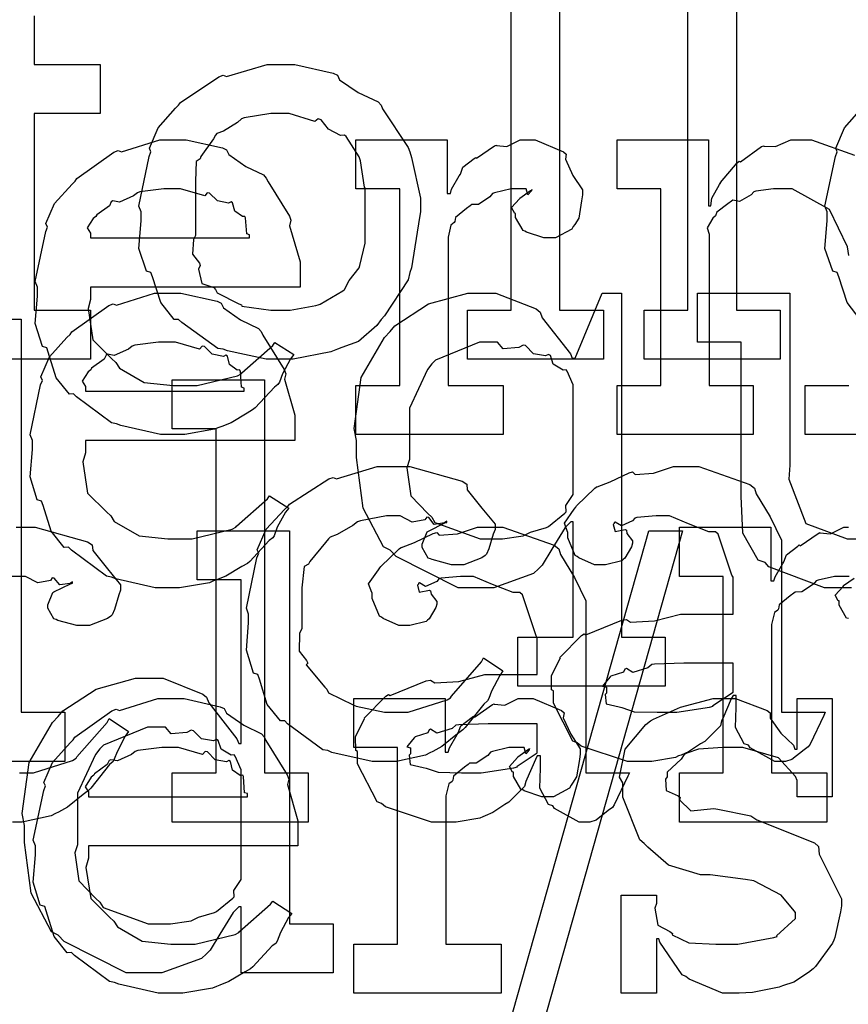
# Model space of a CAD drawing. Extents: x 0 to 8.5, y 0 to 11.
# Tile 141 of 256: x 3.586 to 3.82, y 5.364 to 5.642. Entities that reach past the tile are written whole.
import ezdxf

# ---------------------------------------------------------------- set-up
doc = ezdxf.new("R2010")
doc.units = 0
doc.layers.get('0').update_dxf_attribs({"linetype": 'CONTINUOUS'})

msp = doc.modelspace()

# ---------------------------------------------------------------- linework, layer by layer
at = {"color": 0}
for points in [[(3.71262, 5.56033), (3.72499, 5.56033), (3.72499, 5.65756), (3.71262, 5.65756), (3.71262, 5.67144), (3.73867, 5.67144), (3.73867, 5.56033), (3.75103, 5.56033), (3.75103, 5.54644), (3.71262, 5.54644), (3.71262, 5.56033)], [(3.76258, 5.56033), (3.77496, 5.56033), (3.77496, 5.65756), (3.76258, 5.65756), (3.76258, 5.67144), (3.78863, 5.67144), (3.78863, 5.56033), (3.801, 5.56033), (3.801, 5.54644), (3.76258, 5.54644), (3.76258, 5.56033)], [(3.65983, 5.54644), (3.65576, 5.54644), (3.64475, 5.54883), (3.64356, 5.54926), (3.64204, 5.54953), (3.63183, 5.55686), (3.63097, 5.55772), (3.62967, 5.55772), (3.62592, 5.56244), (3.62358, 5.56972), (3.62315, 5.57096), (3.6219, 5.57135), (3.61968, 5.57775), (3.62033, 5.58556), (3.62033, 5.58811), (3.61968, 5.58968), (3.62267, 5.60379), (3.62315, 5.60504), (3.62272, 5.60612), (3.62517, 5.61187), (3.6301, 5.6174), (3.63097, 5.61828), (3.63146, 5.61903), (3.64231, 5.62631), (3.64356, 5.62674), (3.64453, 5.62636), (3.65597, 5.62978), (3.65983, 5.62978), (3.66385, 5.62978), (3.67464, 5.62728), (3.67589, 5.62674), (3.67649, 5.62538), (3.68169, 5.62185), (3.68739, 5.61925), (3.68826, 5.61828), (3.68858, 5.61719), (3.69581, 5.60633), (3.69629, 5.60504), (3.69678, 5.60351), (3.69933, 5.59196), (3.69933, 5.58811), (3.69906, 5.58653), (3.69678, 5.57226), (3.69629, 5.57096), (3.69581, 5.56885), (3.68913, 5.55871), (3.68826, 5.55772), (3.68696, 5.55599), (3.68186, 5.55149), (3.67708, 5.54981), (3.67589, 5.54926), (3.67399, 5.54856), (3.66336, 5.54644), (3.65983, 5.54644)], [(3.65983, 5.56033), (3.66249, 5.56033), (3.66971, 5.56164), (3.67046, 5.56185), (3.67101, 5.56201), (3.67736, 5.56575), (3.67785, 5.56619), (3.67785, 5.56619), (3.67919, 5.56868), (3.68197, 5.57232), (3.68218, 5.57292), (3.68218, 5.57292), (3.68371, 5.57926), (3.68371, 5.58138), (3.68371, 5.59483), (3.68354, 5.59506), (3.6824, 5.60249), (3.68218, 5.60308), (3.68197, 5.60368), (3.67833, 5.60938), (3.67785, 5.60981), (3.67676, 5.60969), (3.67333, 5.61149), (3.67122, 5.61415), (3.67046, 5.61436), (3.66949, 5.61361), (3.66222, 5.61589), (3.65983, 5.61589), (3.65707, 5.61589), (3.64953, 5.61464), (3.64876, 5.61436), (3.64762, 5.61339), (3.64367, 5.61094), (3.64176, 5.61025), (3.64139, 5.60981), (3.64085, 5.60872), (3.63726, 5.60374), (3.63704, 5.60308), (3.63596, 5.60238), (3.63574, 5.59674), (3.63574, 5.59483), (3.63574, 5.58138), (3.63514, 5.58029), (3.63493, 5.57611), (3.63683, 5.57357), (3.63704, 5.57292), (3.63661, 5.57189), (3.63753, 5.56782), (3.6409, 5.56674), (3.64139, 5.56619), (3.64182, 5.56526), (3.648, 5.56212), (3.64876, 5.56185), (3.64882, 5.56147), (3.65707, 5.56033), (3.65983, 5.56033)], [(3.62993, 5.52518), (3.62582, 5.52518), (3.61464, 5.52772), (3.61344, 5.52821), (3.61203, 5.52849), (3.60211, 5.53581), (3.60129, 5.53668), (3.6001, 5.53662), (3.59636, 5.54124), (3.59413, 5.54844), (3.59369, 5.54969), (3.59244, 5.55007), (3.59044, 5.55658), (3.5911, 5.56429), (3.5911, 5.56685), (3.59044, 5.56842), (3.59343, 5.58251), (3.59392, 5.58376), (3.59347, 5.58479), (3.59592, 5.59044), (3.60086, 5.59592), (3.60172, 5.59679), (3.60221, 5.59754), (3.61268, 5.60499), (3.61388, 5.60547), (3.61486, 5.60508), (3.62565, 5.60851), (3.62929, 5.60851), (3.63308, 5.60851), (3.64333, 5.60618), (3.64447, 5.60568), (3.64513, 5.60433), (3.64996, 5.60092), (3.655, 5.59853), (3.65576, 5.59765), (3.65625, 5.59657), (3.66228, 5.58692), (3.66271, 5.58572), (3.66233, 5.58415), (3.66531, 5.57394), (3.66531, 5.57053), (3.66531, 5.56685), (3.60607, 5.56685), (3.60607, 5.56337), (3.60536, 5.56076), (3.60672, 5.55197), (3.61203, 5.54665), (3.61322, 5.54557), (3.61426, 5.54394), (3.62125, 5.53988), (3.62939, 5.53907), (3.63211, 5.53907), (3.63624, 5.53907), (3.64757, 5.54178), (3.6486, 5.54232), (3.64882, 5.54264), (3.65756, 5.55035), (3.65815, 5.55122), (3.66357, 5.54775), (3.6626, 5.54656), (3.66032, 5.54237), (3.65944, 5.53993), (3.65901, 5.53928), (3.65804, 5.53857), (3.65256, 5.53267), (3.65186, 5.53212), (3.65033, 5.53119), (3.64578, 5.52849), (3.64318, 5.52746), (3.64231, 5.52713), (3.64111, 5.52664), (3.63271, 5.52518), (3.62993, 5.52518)], [(3.6811, 5.53907), (3.69347, 5.53907), (3.69347, 5.59462), (3.6811, 5.59462), (3.6811, 5.60851), (3.70692, 5.60851), (3.70692, 5.59332), (3.70779, 5.59332), (3.70779, 5.59332), (3.70811, 5.59451), (3.71029, 5.59831), (3.71061, 5.59874), (3.71061, 5.59874), (3.71132, 5.60075), (3.71451, 5.60319), (3.71496, 5.60351), (3.71522, 5.60325), (3.72026, 5.60678), (3.72081, 5.60699), (3.72081, 5.60688), (3.72374, 5.60661), (3.72754, 5.60851), (3.72885, 5.60851), (3.73178, 5.60851), (3.73981, 5.60508), (3.74056, 5.60439), (3.74029, 5.60303), (3.7424, 5.59836), (3.74511, 5.59429), (3.74511, 5.59289), (3.7449, 5.59125), (3.74408, 5.58632), (3.74294, 5.58453), (3.74251, 5.58399), (3.74208, 5.58317), (3.73753, 5.58074), (3.736, 5.58074), (3.73421, 5.58074), (3.72928, 5.58236), (3.72885, 5.58268), (3.72835, 5.58285), (3.72624, 5.58649), (3.72624, 5.58768), (3.72597, 5.58768), (3.7251, 5.58931), (3.72732, 5.59179), (3.72754, 5.59201), (3.72749, 5.59201), (3.72743, 5.59201), (3.73047, 5.59413), (3.73079, 5.59418), (3.73079, 5.5944), (3.73068, 5.59403), (3.72971, 5.59289), (3.72922, 5.59462), (3.72906, 5.59462), (3.72846, 5.59462), (3.72711, 5.59462), (3.72667, 5.59462), (3.72493, 5.59462), (3.72026, 5.59353), (3.71972, 5.59332), (3.71897, 5.59239), (3.71571, 5.59022), (3.71382, 5.59017), (3.71343, 5.58985), (3.71235, 5.58908), (3.70925, 5.58653), (3.70904, 5.58539), (3.70888, 5.58507), (3.70796, 5.58436), (3.70714, 5.581), (3.70714, 5.57986), (3.70714, 5.53907), (3.72276, 5.53907), (3.72276, 5.52518), (3.6811, 5.52518), (3.6811, 5.53907)], [(3.60607, 5.58074), (3.65099, 5.58074), (3.65099, 5.5816), (3.65022, 5.58187), (3.6499, 5.58643), (3.64968, 5.58681), (3.64899, 5.58675), (3.64681, 5.58826), (3.64621, 5.59065), (3.64578, 5.59093), (3.64507, 5.59056), (3.64193, 5.59119), (3.63971, 5.59343), (3.63906, 5.59353), (3.63835, 5.59267), (3.63151, 5.59462), (3.62929, 5.59462), (3.62679, 5.59462), (3.62001, 5.59375), (3.61931, 5.59353), (3.61822, 5.59267), (3.61426, 5.59088), (3.61236, 5.59119), (3.61193, 5.59093), (3.61139, 5.58979), (3.60781, 5.58724), (3.60758, 5.58681), (3.60682, 5.58621), (3.60514, 5.58356), (3.60607, 5.58208), (3.60607, 5.5816), (3.60607, 5.58074)], [(3.62847, 5.48182), (3.62435, 5.48182), (3.61317, 5.48438), (3.61199, 5.48486), (3.61057, 5.48514), (3.60064, 5.49246), (3.59983, 5.49333), (3.59864, 5.49328), (3.59489, 5.49789), (3.59267, 5.5051), (3.59224, 5.50635), (3.59099, 5.50672), (3.58897, 5.51324), (3.58963, 5.52094), (3.58963, 5.52349), (3.58897, 5.52507), (3.59196, 5.53917), (3.59244, 5.54042), (3.59201, 5.54144), (3.59446, 5.5471), (3.59939, 5.55257), (3.60026, 5.55344), (3.60075, 5.55419), (3.61122, 5.56164), (3.61242, 5.56212), (3.61339, 5.56174), (3.62418, 5.56515), (3.62782, 5.56515), (3.63162, 5.56515), (3.64187, 5.56282), (3.64301, 5.56233), (3.64367, 5.56099), (3.64849, 5.55757), (3.65354, 5.55518), (3.65429, 5.55431), (3.65479, 5.55322), (3.66081, 5.54357), (3.66124, 5.54237), (3.66086, 5.54081), (3.66385, 5.5306), (3.66385, 5.52718), (3.66385, 5.52349), (3.6046, 5.52349), (3.6046, 5.52001), (3.60389, 5.51742), (3.60525, 5.50863), (3.61057, 5.50331), (3.61176, 5.50222), (3.61279, 5.5006), (3.61979, 5.49653), (3.62793, 5.49571), (3.63064, 5.49571), (3.63476, 5.49571), (3.64611, 5.49843), (3.64714, 5.49897), (3.64735, 5.49929), (3.65608, 5.507), (3.65668, 5.50786), (3.66211, 5.50439), (3.66114, 5.50319), (3.65886, 5.49903), (3.65799, 5.49658), (3.65756, 5.49593), (3.65657, 5.49522), (3.6511, 5.48931), (3.65039, 5.48876), (3.64887, 5.48785), (3.64432, 5.48514), (3.64171, 5.4841), (3.64085, 5.48378), (3.63965, 5.48329), (3.63124, 5.48182), (3.62847, 5.48182)], [(3.72683, 5.46793), (3.74246, 5.46793), (3.74246, 5.50049), (3.74181, 5.50049), (3.74024, 5.49886), (3.73643, 5.49278), (3.73372, 5.48822), (3.73269, 5.48725), (3.73133, 5.48589), (3.72011, 5.48182), (3.71642, 5.48182), (3.71001, 5.48182), (3.69243, 5.49072), (3.69081, 5.49246), (3.68886, 5.49338), (3.68311, 5.50435), (3.68126, 5.51872), (3.68126, 5.52349), (3.68056, 5.52686), (3.68257, 5.54129), (3.68918, 5.55257), (3.69081, 5.55431), (3.69211, 5.55588), (3.70156, 5.56207), (3.71268, 5.56515), (3.71642, 5.56515), (3.7206, 5.56515), (3.73204, 5.56065), (3.73313, 5.55974), (3.73378, 5.55817), (3.74175, 5.54801), (3.74224, 5.54671), (3.74311, 5.54671), (3.75071, 5.56515), (3.75613, 5.56515), (3.75613, 5.46793), (3.7685, 5.46793), (3.7685, 5.45404), (3.72683, 5.45404), (3.72683, 5.46793)], [(3.56039, 5.44667), (3.57275, 5.44667), (3.57275, 5.54389), (3.56039, 5.54389), (3.56039, 5.55778), (3.58643, 5.55778), (3.58643, 5.44667), (3.59879, 5.44667), (3.59879, 5.43278), (3.56039, 5.43278), (3.56039, 5.44667)], [(3.6046, 5.53738), (3.64953, 5.53738), (3.64953, 5.53825), (3.64876, 5.53851), (3.64844, 5.54308), (3.64822, 5.54346), (3.64751, 5.5434), (3.64535, 5.54492), (3.64475, 5.54731), (3.64432, 5.54758), (3.64361, 5.54719), (3.64046, 5.54785), (3.63824, 5.55007), (3.63758, 5.55018), (3.63688, 5.54932), (3.63004, 5.55126), (3.62782, 5.55126), (3.62532, 5.55126), (3.61854, 5.5504), (3.61783, 5.55018), (3.61675, 5.54932), (3.61279, 5.54753), (3.61089, 5.54785), (3.61046, 5.54758), (3.60992, 5.54644), (3.60633, 5.54389), (3.60612, 5.54346), (3.60536, 5.54286), (3.60368, 5.54021), (3.6046, 5.53874), (3.6046, 5.53825), (3.6046, 5.53738)], [(3.72054, 5.49571), (3.7225, 5.49571), (3.72771, 5.49647), (3.72835, 5.49658), (3.72835, 5.49658), (3.73047, 5.49756), (3.73497, 5.49892), (3.73551, 5.49918), (3.73551, 5.49918), (3.74018, 5.50293), (3.7405, 5.50331), (3.7405, 5.50331), (3.74046, 5.50515), (3.74246, 5.50819), (3.74246, 5.50917), (3.74246, 5.53782), (3.74246, 5.53922), (3.74083, 5.54308), (3.7405, 5.54346), (3.73964, 5.5434), (3.73687, 5.54508), (3.73606, 5.54753), (3.73551, 5.54779), (3.73469, 5.54742), (3.73128, 5.54801), (3.729, 5.55029), (3.72835, 5.5504), (3.72715, 5.54981), (3.72271, 5.54943), (3.72108, 5.55126), (3.72054, 5.55126), (3.71604, 5.55126), (3.70361, 5.54622), (3.70253, 5.54519), (3.70133, 5.54357), (3.69624, 5.53261), (3.69624, 5.52892), (3.69624, 5.51807), (3.69547, 5.51579), (3.69661, 5.50782), (3.70144, 5.50282), (3.70253, 5.50179), (3.70344, 5.50028), (3.71625, 5.49571), (3.72054, 5.49571)], [(3.62918, 5.42953), (3.64154, 5.42953), (3.64154, 5.52675), (3.62918, 5.52675), (3.62918, 5.54064), (3.65522, 5.54064), (3.65522, 5.42953), (3.66758, 5.42953), (3.66758, 5.41564), (3.62918, 5.41564), (3.62918, 5.42953)], [(3.68983, 5.43278), (3.68565, 5.43278), (3.67432, 5.43533), (3.67312, 5.43582), (3.67171, 5.43608), (3.66178, 5.44342), (3.66097, 5.44428), (3.65978, 5.44422), (3.65603, 5.44883), (3.65381, 5.45606), (3.65338, 5.45731), (3.65213, 5.45768), (3.65012, 5.46419), (3.65076, 5.4719), (3.65076, 5.47444), (3.65012, 5.47607), (3.6531, 5.49035), (3.6536, 5.4916), (3.65315, 5.49262), (3.65571, 5.49843), (3.66092, 5.50396), (3.66183, 5.50483), (3.66233, 5.50553), (3.67339, 5.51264), (3.67464, 5.51307), (3.67557, 5.51269), (3.68707, 5.51611), (3.69092, 5.51611), (3.69629, 5.51611), (3.7111, 5.51199), (3.7124, 5.51112), (3.71257, 5.50956), (3.71669, 5.50435), (3.72043, 5.49983), (3.72043, 5.49832), (3.71989, 5.49701), (3.71869, 5.49283), (3.71799, 5.49132), (3.71761, 5.49094), (3.71669, 5.49029), (3.71164, 5.48833), (3.71001, 5.48833), (3.70806, 5.48833), (3.70264, 5.48981), (3.70221, 5.49007), (3.7015, 5.49024), (3.69982, 5.49322), (3.69982, 5.49419), (3.69982, 5.49419), (3.70122, 5.49767), (3.70156, 5.49789), (3.70156, 5.49789), (3.70622, 5.50017), (3.70676, 5.50028), (3.70676, 5.50071), (3.70617, 5.50022), (3.70324, 5.49978), (3.70167, 5.50174), (3.70111, 5.50179), (3.70057, 5.50108), (3.697, 5.50043), (3.69358, 5.50222), (3.69243, 5.50222), (3.68972, 5.50222), (3.6824, 5.50082), (3.68158, 5.50049), (3.68024, 5.49946), (3.67578, 5.4969), (3.67383, 5.49615), (3.67333, 5.49571), (3.67253, 5.49463), (3.66803, 5.48926), (3.66769, 5.48856), (3.66644, 5.4879), (3.66575, 5.48188), (3.66575, 5.47987), (3.66575, 5.47032), (3.66515, 5.46897), (3.66504, 5.46397), (3.66715, 5.46132), (3.66749, 5.46056), (3.66704, 5.46007), (3.67231, 5.45372), (3.6729, 5.45318), (3.67329, 5.45215), (3.68033, 5.44874), (3.68115, 5.4484), (3.68115, 5.44835), (3.68913, 5.44667), (3.69179, 5.44667), (3.69581, 5.44667), (3.70687, 5.45014), (3.70785, 5.45079), (3.70806, 5.45117), (3.71658, 5.46094), (3.71718, 5.46208), (3.7226, 5.45839), (3.72174, 5.45703), (3.71946, 5.45264), (3.71864, 5.45053), (3.71826, 5.44993), (3.71729, 5.449), (3.71197, 5.44239), (3.71132, 5.44168), (3.70985, 5.44054), (3.7054, 5.43701), (3.70285, 5.4356), (3.70199, 5.43517), (3.70079, 5.43457), (3.69254, 5.43278), (3.68983, 5.43278)], [(3.76253, 5.43278), (3.75782, 5.43278), (3.74479, 5.43712), (3.74365, 5.43799), (3.7424, 5.43847), (3.73693, 5.44922), (3.73693, 5.45275), (3.73639, 5.45301), (3.73633, 5.45692), (3.73856, 5.46143), (3.73888, 5.46208), (3.73876, 5.46218), (3.74485, 5.46837), (3.74561, 5.46881), (3.7461, 5.46858), (3.75629, 5.47271), (3.75754, 5.47293), (3.75868, 5.47217), (3.76551, 5.47254), (3.77285, 5.47444), (3.77533, 5.47444), (3.78771, 5.47444), (3.78771, 5.48486), (3.78738, 5.4854), (3.78353, 5.49696), (3.78271, 5.49767), (3.78087, 5.49767), (3.77507, 5.49994), (3.76969, 5.50222), (3.76796, 5.50222), (3.76594, 5.50222), (3.76053, 5.50168), (3.75993, 5.50157), (3.75928, 5.50082), (3.75613, 5.4994), (3.75439, 5.50043), (3.75407, 5.50028), (3.75407, 5.50006), (3.75379, 5.49972), (3.75435, 5.49778), (3.75722, 5.49832), (3.75754, 5.4981), (3.75771, 5.49718), (3.75928, 5.49511), (3.75928, 5.49442), (3.759, 5.49343), (3.75711, 5.49018), (3.75667, 5.48986), (3.75624, 5.48947), (3.75168, 5.48833), (3.75017, 5.48833), (3.74854, 5.48833), (3.74408, 5.49035), (3.74365, 5.49072), (3.74311, 5.49094), (3.74104, 5.49599), (3.74104, 5.49767), (3.74089, 5.49767), (3.74001, 5.50011), (3.74283, 5.50407), (3.74322, 5.50461), (3.74349, 5.50499), (3.74864, 5.51004), (3.74929, 5.51047), (3.74929, 5.51042), (3.75299, 5.51178), (3.75831, 5.51438), (3.75928, 5.5146), (3.75999, 5.51383), (3.76519, 5.51421), (3.77083, 5.51611), (3.77274, 5.51611), (3.778, 5.51611), (3.79249, 5.51107), (3.79378, 5.51004), (3.79422, 5.5084), (3.79824, 5.5019), (3.80138, 5.49533), (3.80138, 5.49311), (3.80138, 5.44667), (3.81375, 5.44667), (3.81332, 5.44575), (3.80946, 5.43761), (3.80897, 5.4369), (3.80778, 5.43608), (3.80436, 5.43332), (3.80257, 5.43278), (3.80203, 5.43278), (3.79953, 5.43278), (3.79258, 5.43658), (3.79204, 5.43733), (3.79085, 5.43772), (3.78842, 5.44233), (3.78857, 5.44803), (3.78857, 5.44993), (3.78857, 5.45144), (3.78771, 5.45144), (3.78717, 5.45047), (3.78478, 5.44488), (3.78444, 5.44428), (3.78413, 5.44282), (3.78017, 5.43886), (3.77968, 5.43842), (3.77854, 5.43772), (3.77512, 5.43549), (3.773, 5.43457), (3.77229, 5.43431), (3.77143, 5.43392), (3.76476, 5.43278), (3.76253, 5.43278)], [(3.62256, 5.37299), (3.61615, 5.37299), (3.59858, 5.38189), (3.59694, 5.38363), (3.595, 5.38456), (3.58925, 5.39551), (3.5874, 5.40989), (3.5874, 5.41465), (3.58669, 5.41803), (3.58871, 5.43246), (3.59532, 5.44374), (3.59694, 5.44547), (3.59825, 5.44706), (3.60769, 5.45324), (3.61882, 5.45632), (3.62256, 5.45632), (3.62663, 5.45632), (3.63781, 5.45182), (3.63883, 5.4509), (3.63954, 5.44933), (3.64746, 5.43918), (3.64794, 5.43788), (3.6486, 5.43788), (3.6486, 5.4841), (3.63624, 5.4841), (3.63624, 5.49799), (3.66228, 5.49799), (3.66228, 5.38688), (3.67464, 5.38688), (3.67464, 5.37299), (3.6486, 5.37299), (3.6486, 5.39165), (3.64794, 5.39165), (3.64638, 5.39003), (3.64258, 5.38396), (3.63986, 5.37939), (3.63883, 5.37842), (3.63747, 5.37706), (3.62625, 5.37299), (3.62256, 5.37299)], [(3.70719, 5.41564), (3.70247, 5.41564), (3.68946, 5.41997), (3.68832, 5.42085), (3.68707, 5.42133), (3.68158, 5.43207), (3.68158, 5.4356), (3.68104, 5.43587), (3.68099, 5.43978), (3.68321, 5.44428), (3.68354, 5.44493), (3.68343, 5.44504), (3.68951, 5.45122), (3.69026, 5.45167), (3.69075, 5.45144), (3.70096, 5.45557), (3.70221, 5.45578), (3.70335, 5.45503), (3.71018, 5.4554), (3.7175, 5.45731), (3.72, 5.45731), (3.73236, 5.45731), (3.73236, 5.46772), (3.73204, 5.46826), (3.72819, 5.47982), (3.72738, 5.48053), (3.72553, 5.48053), (3.71972, 5.48281), (3.71436, 5.48508), (3.71262, 5.48508), (3.71061, 5.48508), (3.70518, 5.48454), (3.70458, 5.48443), (3.70394, 5.48367), (3.70079, 5.48226), (3.69906, 5.48329), (3.69874, 5.48313), (3.69874, 5.48292), (3.69846, 5.48258), (3.699, 5.48063), (3.70188, 5.48118), (3.70221, 5.48096), (3.70236, 5.48004), (3.70394, 5.47797), (3.70394, 5.47726), (3.70367, 5.47629), (3.70176, 5.47304), (3.70133, 5.47271), (3.7009, 5.47233), (3.69635, 5.47119), (3.69482, 5.47119), (3.69319, 5.47119), (3.68875, 5.47319), (3.68832, 5.47358), (3.68778, 5.47379), (3.68571, 5.47885), (3.68571, 5.48053), (3.68554, 5.48053), (3.68468, 5.48296), (3.6875, 5.48693), (3.68788, 5.48747), (3.68815, 5.48785), (3.69331, 5.49289), (3.69396, 5.49333), (3.69396, 5.49328), (3.69764, 5.49463), (3.70296, 5.49724), (3.70394, 5.49744), (3.70464, 5.49669), (3.70985, 5.49707), (3.7155, 5.49897), (3.71739, 5.49897), (3.72265, 5.49897), (3.73714, 5.49393), (3.73844, 5.49289), (3.73888, 5.49126), (3.74289, 5.48475), (3.74604, 5.47819), (3.74604, 5.47597), (3.74604, 5.42953), (3.7584, 5.42953), (3.75797, 5.4286), (3.75412, 5.42046), (3.75364, 5.41976), (3.75244, 5.41894), (3.74903, 5.41618), (3.74724, 5.41564), (3.74669, 5.41564), (3.74419, 5.41564), (3.73725, 5.41943), (3.73671, 5.42019), (3.73551, 5.42057), (3.73307, 5.42518), (3.73324, 5.43088), (3.73324, 5.43278), (3.73324, 5.43431), (3.73236, 5.43431), (3.73182, 5.43332), (3.72944, 5.42774), (3.72911, 5.42714), (3.72879, 5.42567), (3.72483, 5.42171), (3.72433, 5.42128), (3.72319, 5.42057), (3.71978, 5.41835), (3.71767, 5.41743), (3.71696, 5.41715), (3.7161, 5.41678), (3.70942, 5.41564), (3.70719, 5.41564)], [(3.76389, 5.49799), (3.77344, 5.49799), (3.73025, 5.34521), (3.72071, 5.34521), (3.76389, 5.49799)], [(3.76839, 5.44667), (3.77181, 5.44667), (3.78108, 5.44814), (3.78207, 5.4484), (3.78201, 5.44857), (3.78771, 5.45236), (3.78771, 5.45361), (3.78771, 5.46056), (3.77686, 5.46056), (3.77382, 5.46056), (3.76551, 5.46024), (3.76471, 5.46013), (3.76361, 5.45925), (3.75933, 5.4579), (3.75754, 5.45899), (3.75711, 5.45882), (3.75672, 5.45801), (3.75319, 5.45687), (3.75299, 5.45665), (3.75239, 5.45606), (3.75082, 5.454), (3.7519, 5.45372), (3.7519, 5.45361), (3.7519, 5.4521), (3.75151, 5.45167), (3.75179, 5.44906), (3.75549, 5.44824), (3.75624, 5.44797), (3.75624, 5.44797), (3.75971, 5.44683), (3.76622, 5.44667), (3.76839, 5.44667)], [(3.62935, 5.36724), (3.62522, 5.36724), (3.61404, 5.36979), (3.61285, 5.37028), (3.61143, 5.37056), (3.60151, 5.37788), (3.60069, 5.37875), (3.5995, 5.37869), (3.59576, 5.38331), (3.59353, 5.39051), (3.5931, 5.39176), (3.59185, 5.39214), (3.58985, 5.39865), (3.5905, 5.40636), (3.5905, 5.4089), (3.58985, 5.41049), (3.59283, 5.42458), (3.59332, 5.42583), (3.59289, 5.42686), (3.59532, 5.43251), (3.60026, 5.43799), (3.60113, 5.43886), (3.60161, 5.43961), (3.61208, 5.44706), (3.61328, 5.44754), (3.61426, 5.44715), (3.62506, 5.45057), (3.62869, 5.45057), (3.63249, 5.45057), (3.64274, 5.44824), (3.64388, 5.44775), (3.64453, 5.4464), (3.64936, 5.44299), (3.6544, 5.4406), (3.65517, 5.43972), (3.65565, 5.43864), (3.66168, 5.42899), (3.66211, 5.42779), (3.66174, 5.42622), (3.66471, 5.41601), (3.66471, 5.4126), (3.66471, 5.4089), (3.60547, 5.4089), (3.60547, 5.40543), (3.60476, 5.40283), (3.60612, 5.39404), (3.61143, 5.38872), (3.61263, 5.38764), (3.61367, 5.38601), (3.62067, 5.38194), (3.62879, 5.38113), (3.63151, 5.38113), (3.63564, 5.38113), (3.64697, 5.38385), (3.648, 5.38439), (3.64822, 5.38471), (3.65696, 5.39242), (3.65756, 5.39328), (3.66297, 5.38981), (3.662, 5.38861), (3.65972, 5.38444), (3.65886, 5.382), (3.65842, 5.38135), (3.65744, 5.38064), (3.65196, 5.37472), (3.65126, 5.37418), (3.64974, 5.37326), (3.64518, 5.37056), (3.64258, 5.36951), (3.64171, 5.36919), (3.64051, 5.36871), (3.63211, 5.36724), (3.62935, 5.36724)], [(3.6805, 5.38113), (3.69287, 5.38113), (3.69287, 5.43668), (3.6805, 5.43668), (3.6805, 5.45057), (3.70632, 5.45057), (3.70632, 5.43539), (3.70719, 5.43539), (3.70719, 5.43539), (3.70751, 5.43658), (3.70969, 5.44038), (3.71001, 5.44081), (3.71001, 5.44081), (3.71072, 5.44282), (3.71392, 5.44526), (3.71436, 5.44558), (3.71463, 5.44532), (3.71967, 5.44883), (3.72021, 5.44906), (3.72021, 5.44894), (3.72314, 5.44868), (3.72694, 5.45057), (3.72825, 5.45057), (3.73118, 5.45057), (3.73921, 5.44715), (3.73996, 5.44646), (3.73969, 5.4451), (3.74181, 5.44043), (3.74451, 5.43636), (3.74451, 5.43494), (3.74431, 5.43332), (3.74349, 5.42839), (3.74235, 5.4266), (3.74192, 5.42606), (3.74149, 5.42524), (3.73693, 5.42279), (3.7354, 5.42279), (3.73361, 5.42279), (3.72868, 5.42443), (3.72825, 5.42475), (3.72775, 5.42492), (3.72564, 5.42854), (3.72564, 5.42974), (3.72537, 5.42974), (3.7245, 5.43137), (3.72672, 5.43386), (3.72694, 5.43408), (3.72689, 5.43408), (3.72683, 5.43408), (3.72987, 5.43619), (3.73019, 5.43625), (3.73019, 5.43647), (3.73008, 5.43608), (3.72911, 5.43494), (3.72863, 5.43668), (3.72846, 5.43668), (3.72786, 5.43668), (3.72651, 5.43668), (3.72607, 5.43668), (3.72433, 5.43668), (3.71967, 5.4356), (3.71913, 5.43539), (3.71837, 5.43446), (3.71511, 5.43229), (3.71322, 5.43224), (3.71283, 5.43192), (3.71175, 5.43115), (3.70865, 5.4286), (3.70844, 5.42746), (3.70828, 5.42714), (3.70736, 5.42643), (3.70654, 5.42307), (3.70654, 5.42193), (3.70654, 5.38113), (3.72217, 5.38113), (3.72217, 5.36724), (3.6805, 5.36724), (3.6805, 5.38113)], [(3.78819, 5.36724), (3.78472, 5.36724), (3.77528, 5.37125), (3.77431, 5.37201), (3.77333, 5.37244), (3.76704, 5.38167), (3.76671, 5.38265), (3.76606, 5.38265), (3.76606, 5.36724), (3.75608, 5.36724), (3.75608, 5.39501), (3.76606, 5.39501), (3.76606, 5.39264), (3.76563, 5.39128), (3.76639, 5.3865), (3.76986, 5.38471), (3.77061, 5.38417), (3.77051, 5.38374), (3.77522, 5.38151), (3.78282, 5.38113), (3.78537, 5.38113), (3.78907, 5.38113), (3.79926, 5.38297), (3.80013, 5.38331), (3.79997, 5.38351), (3.80533, 5.3884), (3.80533, 5.39003), (3.80501, 5.39051), (3.80132, 5.39497), (3.79357, 5.39903), (3.79124, 5.39936), (3.78125, 5.40067), (3.77854, 5.40067), (3.76942, 5.40349), (3.76361, 5.40853), (3.76258, 5.40956), (3.76133, 5.4106), (3.75651, 5.42269), (3.75651, 5.42671), (3.75564, 5.42828), (3.75717, 5.43625), (3.76303, 5.44325), (3.76432, 5.44428), (3.76525, 5.44472), (3.77285, 5.44808), (3.78207, 5.45057), (3.78515, 5.45057), (3.78842, 5.45057), (3.79731, 5.44715), (3.79818, 5.44646), (3.79818, 5.44504), (3.80117, 5.44075), (3.80479, 5.43733), (3.80512, 5.43625), (3.80578, 5.43625), (3.80578, 5.45057), (3.81575, 5.45057), (3.81575, 5.42279), (3.80578, 5.42279), (3.80578, 5.42736), (3.80539, 5.42854), (3.80057, 5.43381), (3.79047, 5.43668), (3.78711, 5.43668), (3.78478, 5.43668), (3.77789, 5.43619), (3.77463, 5.43506), (3.77387, 5.43474), (3.77306, 5.43343), (3.7691, 5.42969), (3.7691, 5.42844), (3.76861, 5.42779), (3.76882, 5.42453), (3.77214, 5.42301), (3.77279, 5.42258), (3.77257, 5.42193), (3.77576, 5.41883), (3.78228, 5.41949), (3.78342, 5.41932), (3.79275, 5.41737), (3.79443, 5.41624), (3.81076, 5.40972), (3.81185, 5.40869), (3.81207, 5.40657), (3.81543, 5.39979), (3.81836, 5.39393), (3.81836, 5.39199), (3.81808, 5.39025), (3.81651, 5.38297), (3.81619, 5.38222), (3.81581, 5.3814), (3.81099, 5.37478), (3.81033, 5.37418), (3.80903, 5.37315), (3.80485, 5.37039), (3.80171, 5.36931), (3.80078, 5.36897), (3.79889, 5.3686), (3.79324, 5.36746), (3.78944, 5.36724), (3.78819, 5.36724)], [(3.62668, 5.38688), (3.62864, 5.38688), (3.63385, 5.38764), (3.6345, 5.38775), (3.6345, 5.38775), (3.63661, 5.38872), (3.64111, 5.39008), (3.64165, 5.39035), (3.64165, 5.39035), (3.64632, 5.3941), (3.64665, 5.39447), (3.64665, 5.39447), (3.6466, 5.39632), (3.6486, 5.39936), (3.6486, 5.40033), (3.6486, 5.42899), (3.6486, 5.43039), (3.64697, 5.43425), (3.64665, 5.43463), (3.64578, 5.43457), (3.64301, 5.43625), (3.64219, 5.43869), (3.64165, 5.43896), (3.64085, 5.43858), (3.63743, 5.43918), (3.63514, 5.44146), (3.6345, 5.44157), (3.63331, 5.44097), (3.62885, 5.4406), (3.62722, 5.44243), (3.62668, 5.44243), (3.62218, 5.44243), (3.60975, 5.43739), (3.60867, 5.43636), (3.60747, 5.43474), (3.60238, 5.42378), (3.60238, 5.42008), (3.60238, 5.40924), (3.60161, 5.40696), (3.60275, 5.39899), (3.60758, 5.39399), (3.60867, 5.39296), (3.6096, 5.39144), (3.6224, 5.38688), (3.62668, 5.38688)], [(3.71306, 5.42953), (3.71647, 5.42953), (3.72575, 5.43099), (3.72672, 5.43126), (3.72667, 5.43143), (3.73236, 5.43522), (3.73236, 5.43647), (3.73236, 5.44342), (3.72151, 5.44342), (3.71847, 5.44342), (3.71018, 5.44308), (3.70936, 5.44299), (3.70828, 5.44211), (3.704, 5.44075), (3.70221, 5.44185), (3.70176, 5.44168), (3.70139, 5.44086), (3.69786, 5.43972), (3.69764, 5.43951), (3.69706, 5.43892), (3.69547, 5.43685), (3.69656, 5.43658), (3.69656, 5.43647), (3.69656, 5.43494), (3.69618, 5.43451), (3.69646, 5.43192), (3.70014, 5.4311), (3.7009, 5.43083), (3.7009, 5.43083), (3.70437, 5.42969), (3.71089, 5.42953), (3.71306, 5.42953)], [(3.60547, 5.42279), (3.65039, 5.42279), (3.65039, 5.42367), (3.64963, 5.42393), (3.64931, 5.4285), (3.64908, 5.42888), (3.64839, 5.42882), (3.64621, 5.43033), (3.64561, 5.43272), (3.64518, 5.433), (3.64447, 5.43261), (3.64133, 5.43326), (3.63911, 5.43549), (3.63846, 5.4356), (3.63775, 5.43474), (3.63092, 5.43668), (3.62869, 5.43668), (3.62619, 5.43668), (3.61942, 5.43582), (3.61871, 5.4356), (3.61762, 5.43474), (3.61367, 5.43294), (3.61176, 5.43326), (3.61133, 5.433), (3.61079, 5.43186), (3.60721, 5.42931), (3.60699, 5.42888), (3.60622, 5.42828), (3.60454, 5.42562), (3.60547, 5.42415), (3.60547, 5.42367), (3.60547, 5.42279)]]:
    msp.add_lwpolyline(points, close=True, dxfattribs=at)
for points in [[(3.59017, 5.6435), (3.59017, 5.64214), (3.59017, 5.62978), (3.60883, 5.62978), (3.60883, 5.61589), (3.59017, 5.61589), (3.59017, 5.56033), (3.60601, 5.56033), (3.60601, 5.54644), (3.56435, 5.54644)], [(3.82368, 5.55772), (3.81993, 5.56244), (3.8176, 5.56972), (3.81717, 5.57096), (3.81592, 5.57135), (3.81369, 5.57775), (3.81435, 5.58556), (3.81435, 5.58811), (3.81369, 5.58968), (3.81668, 5.60379), (3.81717, 5.60504), (3.81674, 5.60612), (3.81917, 5.61187), (3.82411, 5.6174)], [(3.82047, 5.57574), (3.8201, 5.57818), (3.815, 5.58882), (3.80442, 5.59462), (3.80094, 5.59462), (3.7991, 5.59462), (3.79411, 5.59392), (3.79357, 5.59375), (3.79281, 5.59289), (3.78956, 5.59104), (3.78765, 5.59142), (3.78728, 5.59115), (3.78618, 5.59039), (3.7831, 5.58806), (3.78282, 5.58724), (3.78271, 5.58703), (3.78196, 5.58637), (3.78039, 5.58361), (3.78097, 5.58182), (3.78097, 5.58117), (3.78097, 5.53907), (3.79335, 5.53907), (3.79335, 5.52518), (3.75493, 5.52518), (3.75493, 5.53907), (3.75493, 5.53907), (3.76731, 5.53907), (3.76731, 5.59462), (3.75493, 5.59462), (3.75493, 5.60851), (3.78076, 5.60851), (3.78076, 5.58985), (3.78142, 5.58985), (3.78142, 5.58985), (3.78168, 5.59196), (3.7839, 5.59581), (3.78424, 5.59636), (3.78418, 5.5964), (3.7889, 5.602), (3.78944, 5.60243), (3.78982, 5.60226), (3.79574, 5.60656), (3.79639, 5.60678), (3.79639, 5.60672), (3.79969, 5.60656), (3.80404, 5.60851), (3.8055, 5.60851), (3.8099, 5.60851), (3.822, 5.60417)], [(3.82118, 5.48182), (3.81912, 5.48182), (3.81912, 5.48182), (3.81353, 5.48182), (3.79785, 5.48779), (3.79676, 5.48899), (3.79476, 5.48964), (3.79042, 5.49729), (3.79004, 5.50771), (3.79004, 5.51112), (3.79004, 5.55126), (3.77767, 5.55126), (3.77767, 5.56515), (3.80371, 5.56515), (3.80371, 5.51654), (3.80344, 5.51253), (3.80832, 5.50006), (3.81999, 5.49571), (3.82389, 5.49571)], [(3.84651, 5.52518), (3.80811, 5.52518), (3.80811, 5.53907), (3.82047, 5.53907)], [(3.58507, 5.49897), (3.59044, 5.49897), (3.60525, 5.49485), (3.60656, 5.49397), (3.60672, 5.4924), (3.61083, 5.48719), (3.61458, 5.48269), (3.61458, 5.48118), (3.61404, 5.47987), (3.61285, 5.47569), (3.61214, 5.47418), (3.61176, 5.47379), (3.61083, 5.47314), (3.60579, 5.47119), (3.60417, 5.47119), (3.60221, 5.47119), (3.59679, 5.47265), (3.59636, 5.47293), (3.59565, 5.4731), (3.59397, 5.47607), (3.59397, 5.47706), (3.59397, 5.47706), (3.59538, 5.48053), (3.59571, 5.48074), (3.59571, 5.48074), (3.60037, 5.48301), (3.60092, 5.48313), (3.60092, 5.48356), (3.60032, 5.48307), (3.59739, 5.48264), (3.59581, 5.4846), (3.59526, 5.48465), (3.59472, 5.48394), (3.59115, 5.48329), (3.58772, 5.48508), (3.58658, 5.48508), (3.58388, 5.48508)], [(3.82053, 5.48508), (3.81993, 5.48508), (3.81858, 5.48508), (3.81814, 5.48508), (3.8164, 5.48508), (3.81174, 5.484), (3.81119, 5.48378), (3.81044, 5.48286), (3.80718, 5.48068), (3.80528, 5.48063), (3.8049, 5.48031), (3.80382, 5.47954), (3.80072, 5.477), (3.80051, 5.47586), (3.80035, 5.47553), (3.79943, 5.47483), (3.79861, 5.47146), (3.79861, 5.47032), (3.79861, 5.42953), (3.81424, 5.42953), (3.81424, 5.41564), (3.77257, 5.41564), (3.77257, 5.42953), (3.77257, 5.42953), (3.78494, 5.42953), (3.78494, 5.48508), (3.77257, 5.48508), (3.77257, 5.49897), (3.79839, 5.49897), (3.79839, 5.48378), (3.79926, 5.48378), (3.79926, 5.48378), (3.79958, 5.48497), (3.80176, 5.48876), (3.80208, 5.48921), (3.80208, 5.48921), (3.80279, 5.49121), (3.80599, 5.49365), (3.80643, 5.49397), (3.80669, 5.49371), (3.81174, 5.49724), (3.81228, 5.49744), (3.81228, 5.49735), (3.81521, 5.49707), (3.81901, 5.49897), (3.82032, 5.49897)], [(3.82032, 5.47314), (3.81982, 5.47331), (3.81771, 5.47694), (3.81771, 5.47814), (3.81743, 5.47814), (3.81657, 5.47976), (3.81879, 5.48226), (3.81901, 5.48247), (3.81896, 5.48247), (3.8189, 5.48247), (3.82194, 5.4846)], [(3.58594, 5.42953), (3.58996, 5.42953), (3.60101, 5.433), (3.602, 5.43365), (3.60221, 5.43403), (3.61074, 5.44379), (3.61133, 5.44493), (3.61675, 5.44125), (3.61589, 5.43989), (3.61361, 5.43549), (3.61279, 5.43338), (3.61242, 5.43278), (3.61143, 5.43186), (3.60612, 5.42524), (3.60547, 5.42453), (3.604, 5.42339), (3.59956, 5.41986), (3.597, 5.41846), (3.59614, 5.41803), (3.59494, 5.41743), (3.58669, 5.41564), (3.58399, 5.41564)]]:
    msp.add_lwpolyline(points, dxfattribs=at)

doc.saveas('drawing.dxf')
